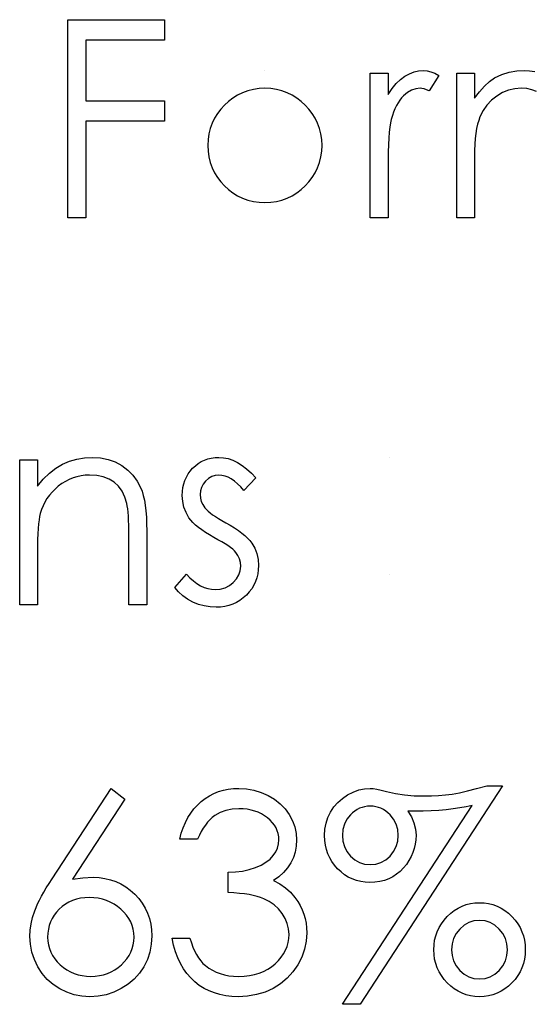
# Model space of a CAD drawing. Header units: inches. Extents: x 7.3 to 43.3, y -43.5 to -20.4.
# Tile 84 of 136: x 36.193 to 36.55, y -38.361 to -37.676. Entities that reach past the tile are written whole.
import ezdxf

# ---------------------------------------------------------------- set-up
doc = ezdxf.new("R2010")
doc.units = ezdxf.units.IN
doc.header["$LTSCALE"] = 0.5
doc.header["$MEASUREMENT"] = 0

msp = doc.modelspace()

# ---------------------------------------------------------------- linework, layer by layer
at = {"color": 7, "linetype": 'Continuous'}
for p, q in [((36.22681, -37.67626), (36.29394, -37.67626)), ((36.22681, -37.81405), (36.22681, -37.67626)), ((36.29394, -37.67626), (36.29394, -37.67626)), ((36.29394, -37.67626), (36.29394, -37.69039)), ((36.29394, -37.69039), (36.23917, -37.69039)), ((36.23917, -37.69039), (36.23917, -37.69039)), ((36.23917, -37.69039), (36.23917, -37.73279)), ((36.29394, -37.69039), (36.29394, -37.69039)), ((36.36378, -37.71159), (36.36378, -37.71159)), ((36.46743, -37.71256), (36.47066, -37.71184)), ((36.47066, -37.71184), (36.47397, -37.71159)), ((36.47397, -37.71159), (36.47397, -37.71159)), ((36.47397, -37.71159), (36.47653, -37.71181)), ((36.47653, -37.71181), (36.47918, -37.71244)), ((36.47918, -37.71244), (36.48192, -37.71352)), ((36.53356, -37.71286), (36.53881, -37.71192)), ((36.53881, -37.71192), (36.54419, -37.71159)), ((36.54419, -37.71159), (36.54419, -37.71159)), ((36.54419, -37.71159), (36.54783, -37.71178)), ((36.54783, -37.71178), (36.55137, -37.71231)), ((36.43703, -37.71336), (36.4494, -37.71336)), ((36.43703, -37.81405), (36.43703, -37.71336)), ((36.4494, -37.71336), (36.4494, -37.71336)), ((36.4494, -37.71336), (36.4494, -37.72818)), ((36.45511, -37.72062), (36.45807, -37.71777)), ((36.45807, -37.71777), (36.4611, -37.71551)), ((36.4611, -37.71551), (36.46422, -37.7138)), ((36.46422, -37.7138), (36.46743, -37.71256)), ((36.48473, -37.71504), (36.47794, -37.72575)), ((36.48192, -37.71352), (36.48473, -37.71504)), ((36.48473, -37.71504), (36.48473, -37.71504)), ((36.4971, -37.71336), (36.50947, -37.71336)), ((36.4971, -37.81405), (36.4971, -37.71336)), ((36.50947, -37.71336), (36.50947, -37.71336)), ((36.50947, -37.71336), (36.50947, -37.73086)), ((36.51637, -37.72246), (36.51987, -37.71926)), ((36.51987, -37.71926), (36.52343, -37.7167)), ((36.52343, -37.7167), (36.52843, -37.71446)), ((36.52343, -37.7167), (36.52343, -37.7167)), ((36.52843, -37.71446), (36.53356, -37.71286)), ((36.4494, -37.72818), (36.45222, -37.72409)), ((36.45222, -37.72409), (36.45511, -37.72062)), ((36.46574, -37.72528), (36.4629, -37.72694)), ((36.46867, -37.72429), (36.46574, -37.72528)), ((36.47162, -37.72396), (36.46867, -37.72429)), ((36.47297, -37.72407), (36.47162, -37.72396)), ((36.47162, -37.72396), (36.47162, -37.72396)), ((36.47449, -37.7244), (36.47297, -37.72407)), ((36.47615, -37.72498), (36.47449, -37.7244)), ((36.47794, -37.72575), (36.47615, -37.72498)), ((36.47794, -37.72575), (36.47794, -37.72575)), ((36.51289, -37.72633), (36.51637, -37.72246)), ((36.53323, -37.72531), (36.52904, -37.72699)), ((36.53757, -37.72429), (36.53323, -37.72531)), ((36.54204, -37.72396), (36.53757, -37.72429)), ((36.54585, -37.7242), (36.54204, -37.72396)), ((36.54204, -37.72396), (36.54204, -37.72396)), ((36.54938, -37.72492), (36.54585, -37.7242)), ((36.55266, -37.72616), (36.54938, -37.72492)), ((36.23917, -37.73279), (36.23917, -37.73279)), ((36.23917, -37.73279), (36.29394, -37.73279)), ((36.29394, -37.73279), (36.29394, -37.73279)), ((36.29394, -37.73279), (36.29394, -37.74692)), ((36.4494, -37.72818), (36.4494, -37.72818)), ((36.45746, -37.73226), (36.4563, -37.73403)), ((36.45873, -37.73066), (36.45746, -37.73226)), ((36.46008, -37.72926), (36.45873, -37.73066)), ((36.4629, -37.72694), (36.46008, -37.72926)), ((36.50947, -37.73086), (36.51289, -37.72633)), ((36.50947, -37.73086), (36.50947, -37.73086)), ((36.52131, -37.73226), (36.51811, -37.73566)), ((36.52501, -37.72934), (36.52131, -37.73226)), ((36.52904, -37.72699), (36.52501, -37.72934)), ((36.45418, -37.73814), (36.45324, -37.74046)), ((36.4552, -37.73599), (36.45418, -37.73814)), ((36.4563, -37.73403), (36.4552, -37.73599)), ((36.51543, -37.7395), (36.51327, -37.74383)), ((36.51811, -37.73566), (36.51543, -37.7395)), ((36.45161, -37.74565), (36.45108, -37.74805)), ((36.45238, -37.74297), (36.45161, -37.74565)), ((36.45161, -37.74565), (36.45161, -37.74565)), ((36.45324, -37.74046), (36.45238, -37.74297)), ((36.51239, -37.74626), (36.51162, -37.74896)), ((36.51327, -37.74383), (36.51239, -37.74626)), ((36.29394, -37.74692), (36.23917, -37.74692)), ((36.23917, -37.74692), (36.23917, -37.74692)), ((36.23917, -37.74692), (36.23917, -37.81405)), ((36.29394, -37.74692), (36.29394, -37.74692)), ((36.45064, -37.75101), (36.45026, -37.75451)), ((36.45108, -37.74805), (36.45064, -37.75101)), ((36.51096, -37.752), (36.51043, -37.75534)), ((36.51162, -37.74896), (36.51096, -37.752)), ((36.44995, -37.75857), (36.4497, -37.76315)), ((36.45026, -37.75451), (36.44995, -37.75857)), ((36.50999, -37.75896), (36.50971, -37.7629)), ((36.51043, -37.75534), (36.50999, -37.75896)), ((36.4497, -37.76315), (36.44954, -37.76829)), ((36.50952, -37.76713), (36.50947, -37.77168)), ((36.50971, -37.7629), (36.50952, -37.76713)), ((36.44943, -37.77397), (36.4494, -37.78021)), ((36.44954, -37.76829), (36.44943, -37.77397)), ((36.50947, -37.77168), (36.50947, -37.77168)), ((36.50947, -37.77168), (36.50947, -37.81405)), ((36.4494, -37.78021), (36.4494, -37.78021)), ((36.4494, -37.78021), (36.4494, -37.81405)), ((36.23917, -37.81405), (36.22681, -37.81405)), ((36.22681, -37.81405), (36.22681, -37.81405)), ((36.23917, -37.81405), (36.23917, -37.81405)), ((36.4494, -37.81405), (36.43703, -37.81405)), ((36.43703, -37.81405), (36.43703, -37.81405)), ((36.4494, -37.81405), (36.4494, -37.81405)), ((36.50947, -37.81405), (36.4971, -37.81405)), ((36.4971, -37.81405), (36.4971, -37.81405)), ((36.50947, -37.81405), (36.50947, -37.81405)), ((36.19324, -37.98238), (36.20561, -37.98238)), ((36.19324, -38.08308), (36.19324, -37.98238)), ((36.20561, -37.98238), (36.20561, -37.98238)), ((36.20561, -37.98238), (36.20561, -38.00055)), ((36.21839, -37.9881), (36.22308, -37.98537)), ((36.22308, -37.98537), (36.22797, -37.9833)), ((36.22797, -37.9833), (36.23307, -37.9818)), ((36.23307, -37.9818), (36.2384, -37.98092)), ((36.2384, -37.98092), (36.24392, -37.98062)), ((36.24392, -37.98062), (36.24392, -37.98062)), ((36.24392, -37.98062), (36.2495, -37.98098)), ((36.2495, -37.98098), (36.25474, -37.98203)), ((36.25474, -37.98203), (36.25966, -37.98382)), ((36.25966, -37.98382), (36.26424, -37.9863)), ((36.26424, -37.9863), (36.26838, -37.9894)), ((36.31539, -37.98639), (36.31737, -37.98487)), ((36.31737, -37.98487), (36.31947, -37.98357)), ((36.31947, -37.98357), (36.32168, -37.98249)), ((36.32168, -37.98249), (36.32403, -37.98167)), ((36.32403, -37.98167), (36.32648, -37.98109)), ((36.32648, -37.98109), (36.32905, -37.98073)), ((36.32905, -37.98073), (36.33176, -37.98062)), ((36.33176, -37.98062), (36.33176, -37.98062)), ((36.33176, -37.98062), (36.33496, -37.98084)), ((36.33496, -37.98084), (36.33816, -37.9815)), ((36.33816, -37.9815), (36.34139, -37.98263)), ((36.34139, -37.98263), (36.34462, -37.98421)), ((36.34462, -37.98421), (36.34782, -37.98622)), ((36.34782, -37.98622), (36.35105, -37.98868)), ((36.45028, -37.98062), (36.45028, -37.98062)), ((36.20967, -37.99569), (36.21392, -37.99152)), ((36.21392, -37.99152), (36.21839, -37.9881)), ((36.23879, -37.99309), (36.23589, -37.99345)), ((36.24177, -37.99298), (36.23879, -37.99309)), ((36.24679, -37.99329), (36.24177, -37.99298)), ((36.24177, -37.99298), (36.24177, -37.99298)), ((36.26838, -37.9894), (36.27197, -37.99298)), ((36.27197, -37.99298), (36.27495, -37.99707)), ((36.30912, -37.99434), (36.31036, -37.99216)), ((36.31036, -37.99216), (36.31183, -37.99009)), ((36.31183, -37.99009), (36.31351, -37.98815)), ((36.31351, -37.98815), (36.31539, -37.98639)), ((36.33176, -37.99298), (36.32916, -37.99323)), ((36.33388, -37.99315), (36.33176, -37.99298)), ((36.33176, -37.99298), (36.33176, -37.99298)), ((36.33603, -37.99365), (36.33388, -37.99315)), ((36.35105, -37.98868), (36.35431, -37.99158)), ((36.35431, -37.99158), (36.35754, -37.99494)), ((36.20561, -38.00055), (36.20967, -37.99569)), ((36.22253, -37.99886), (36.2201, -38.00066)), ((36.22504, -37.99729), (36.22253, -37.99886)), ((36.22764, -37.99599), (36.22504, -37.99729)), ((36.23031, -37.99489), (36.22764, -37.99599)), ((36.23305, -37.99406), (36.23031, -37.99489)), ((36.23589, -37.99345), (36.23305, -37.99406)), ((36.25132, -37.99423), (36.24679, -37.99329)), ((36.25535, -37.99577), (36.25132, -37.99423)), ((36.25888, -37.99795), (36.25535, -37.99577)), ((36.26189, -38.00074), (36.25888, -37.99795)), ((36.27495, -37.99707), (36.27735, -38.00165)), ((36.30675, -38.0016), (36.30733, -37.99906)), ((36.30733, -37.99906), (36.3081, -37.99663)), ((36.3081, -37.99663), (36.30912, -37.99434)), ((36.32082, -37.99919), (36.31964, -38.00146)), ((36.32251, -37.99707), (36.32082, -37.99919)), ((36.32452, -37.99528), (36.32251, -37.99707)), ((36.32676, -37.99401), (36.32452, -37.99528)), ((36.32916, -37.99323), (36.32676, -37.99401)), ((36.33819, -37.99447), (36.33603, -37.99365)), ((36.34037, -37.99563), (36.33819, -37.99447)), ((36.34252, -37.99712), (36.34037, -37.99563)), ((36.34473, -37.99895), (36.34252, -37.99712)), ((36.34694, -38.0011), (36.34473, -37.99895)), ((36.35754, -37.99494), (36.34915, -38.00358)), ((36.20561, -38.00055), (36.20561, -38.00055)), ((36.21574, -38.00472), (36.21386, -38.00692)), ((36.21781, -38.00265), (36.21574, -38.00472)), ((36.2201, -38.00066), (36.21781, -38.00265)), ((36.26438, -38.00414), (36.26189, -38.00074)), ((36.26634, -38.00817), (36.26438, -38.00414)), ((36.27735, -38.00165), (36.27834, -38.00422)), ((36.27834, -38.00422), (36.2792, -38.00714)), ((36.30631, -38.00703), (36.30642, -38.00425)), ((36.30642, -38.00425), (36.30675, -38.0016)), ((36.31892, -38.00392), (36.31867, -38.00654)), ((36.31867, -38.00654), (36.31867, -38.00654)), ((36.31867, -38.00654), (36.31889, -38.00891)), ((36.31964, -38.00146), (36.31892, -38.00392)), ((36.34915, -38.00358), (36.34694, -38.0011)), ((36.34915, -38.00358), (36.34915, -38.00358)), ((36.21072, -38.01167), (36.20945, -38.01421)), ((36.21218, -38.00924), (36.21072, -38.01167)), ((36.21386, -38.00692), (36.21218, -38.00924)), ((36.26774, -38.0128), (36.26634, -38.00817)), ((36.26808, -38.0144), (36.26774, -38.0128)), ((36.26774, -38.0128), (36.26774, -38.0128)), ((36.2792, -38.00714), (36.27992, -38.01037)), ((36.27992, -38.01037), (36.28052, -38.01396)), ((36.30658, -38.01129), (36.30631, -38.00703)), ((36.30631, -38.00703), (36.30631, -38.00703)), ((36.30746, -38.01526), (36.30658, -38.01129)), ((36.31889, -38.00891), (36.31953, -38.0112)), ((36.31953, -38.0112), (36.3206, -38.01347)), ((36.3206, -38.01347), (36.32209, -38.01567)), ((36.20751, -38.01965), (36.20707, -38.02169)), ((36.20837, -38.01689), (36.20751, -38.01965)), ((36.20751, -38.01965), (36.20751, -38.01965)), ((36.20945, -38.01421), (36.20837, -38.01689)), ((36.26838, -38.01639), (36.26808, -38.0144)), ((36.26863, -38.01871), (36.26838, -38.01639)), ((36.26885, -38.02139), (36.26863, -38.01871)), ((36.28052, -38.01396), (36.28097, -38.01788)), ((36.28097, -38.01788), (36.2813, -38.02213)), ((36.3089, -38.01904), (36.30746, -38.01526)), ((36.31092, -38.02255), (36.3089, -38.01904)), ((36.32209, -38.01567), (36.32209, -38.01567)), ((36.32209, -38.01567), (36.32306, -38.01681)), ((36.32306, -38.01681), (36.32428, -38.01797)), ((36.32428, -38.01797), (36.32571, -38.01921)), ((36.32571, -38.01921), (36.32739, -38.02048)), ((36.32739, -38.02048), (36.32933, -38.0218)), ((36.20635, -38.02691), (36.20608, -38.03011)), ((36.20669, -38.02412), (36.20635, -38.02691)), ((36.20707, -38.02169), (36.20669, -38.02412)), ((36.26901, -38.02445), (36.26885, -38.02139)), ((36.26912, -38.02785), (36.26901, -38.02445)), ((36.2813, -38.02213), (36.28152, -38.02674)), ((36.28152, -38.02674), (36.28157, -38.03166)), ((36.31218, -38.02423), (36.31092, -38.02255)), ((36.31092, -38.02255), (36.31092, -38.02255)), ((36.31373, -38.02594), (36.31218, -38.02423)), ((36.3155, -38.02765), (36.31373, -38.02594)), ((36.32933, -38.0218), (36.33148, -38.02315)), ((36.33148, -38.02315), (36.33385, -38.02459)), ((36.33385, -38.02459), (36.33648, -38.02605)), ((36.33648, -38.02605), (36.33648, -38.02605)), ((36.33648, -38.02605), (36.33968, -38.02787)), ((36.20588, -38.03367), (36.20572, -38.03762)), ((36.20608, -38.03011), (36.20588, -38.03367)), ((36.26918, -38.0316), (36.26912, -38.02785)), ((36.26921, -38.03571), (36.26918, -38.0316)), ((36.28157, -38.03166), (36.28157, -38.03166)), ((36.28157, -38.03166), (36.28157, -38.08308)), ((36.31754, -38.02937), (36.3155, -38.02765)), ((36.31986, -38.03108), (36.31754, -38.02937)), ((36.3224, -38.03282), (36.31986, -38.03108)), ((36.32521, -38.03455), (36.3224, -38.03282)), ((36.33968, -38.02787), (36.3426, -38.02967)), ((36.3426, -38.02967), (36.34528, -38.03146)), ((36.34528, -38.03146), (36.34768, -38.03323)), ((36.34768, -38.03323), (36.34981, -38.035)), ((36.20572, -38.03762), (36.20564, -38.04195)), ((36.26921, -38.08308), (36.26921, -38.03571)), ((36.26921, -38.03571), (36.26921, -38.03571)), ((36.32828, -38.03629), (36.32521, -38.03455)), ((36.33112, -38.03784), (36.32828, -38.03629)), ((36.32828, -38.03629), (36.32828, -38.03629)), ((36.33369, -38.0393), (36.33112, -38.03784)), ((36.33601, -38.04068), (36.33369, -38.0393)), ((36.33805, -38.04201), (36.33601, -38.04068)), ((36.34981, -38.035), (36.35169, -38.03674)), ((36.35169, -38.03674), (36.35329, -38.03847)), ((36.35329, -38.03847), (36.35461, -38.04019)), ((36.35461, -38.04019), (36.35461, -38.04019)), ((36.35461, -38.04019), (36.35665, -38.04375)), ((36.20564, -38.04195), (36.20561, -38.04667)), ((36.20561, -38.04667), (36.20561, -38.04667)), ((36.20561, -38.04667), (36.20561, -38.08308)), ((36.33982, -38.04328), (36.33805, -38.04201)), ((36.34133, -38.04449), (36.33982, -38.04328)), ((36.34258, -38.04562), (36.34133, -38.04449)), ((36.34354, -38.04667), (36.34258, -38.04562)), ((36.34503, -38.04885), (36.34354, -38.04667)), ((36.34354, -38.04667), (36.34354, -38.04667)), ((36.35665, -38.04375), (36.35814, -38.04753)), ((36.35814, -38.04753), (36.359, -38.05153)), ((36.34608, -38.05117), (36.34503, -38.04885)), ((36.34672, -38.05366), (36.34608, -38.05117)), ((36.34694, -38.05628), (36.34672, -38.05366)), ((36.359, -38.05153), (36.3593, -38.05575)), ((36.34564, -38.06238), (36.34661, -38.05945)), ((36.34661, -38.05945), (36.34694, -38.05628)), ((36.34694, -38.05628), (36.34694, -38.05628)), ((36.35878, -38.06161), (36.35812, -38.06437)), ((36.35917, -38.05874), (36.35878, -38.06161)), ((36.3593, -38.05575), (36.35917, -38.05874)), ((36.3593, -38.05575), (36.3593, -38.05575)), ((36.30101, -38.07121), (36.3092, -38.06188)), ((36.3092, -38.06188), (36.3092, -38.06188)), ((36.3092, -38.06188), (36.31158, -38.06437)), ((36.31158, -38.06437), (36.31398, -38.06652)), ((36.31398, -38.06652), (36.31644, -38.06834)), ((36.31644, -38.06834), (36.31889, -38.06983)), ((36.33902, -38.06978), (36.34175, -38.06765)), ((36.34175, -38.06765), (36.34401, -38.06514)), ((36.34401, -38.06514), (36.34564, -38.06238)), ((36.35721, -38.06699), (36.35599, -38.06953)), ((36.35812, -38.06437), (36.35721, -38.06699)), ((36.45028, -38.06188), (36.45028, -38.06188)), ((36.30368, -38.07422), (36.30101, -38.07121)), ((36.30101, -38.07121), (36.30101, -38.07121)), ((36.30669, -38.0769), (36.30368, -38.07422)), ((36.31889, -38.06983), (36.3214, -38.07099)), ((36.3214, -38.07099), (36.32397, -38.07182)), ((36.32397, -38.07182), (36.32654, -38.07232)), ((36.32654, -38.07232), (36.32916, -38.07248)), ((36.32916, -38.07248), (36.33272, -38.07218)), ((36.32916, -38.07248), (36.32916, -38.07248)), ((36.33272, -38.07218), (36.33601, -38.07127)), ((36.33601, -38.07127), (36.33902, -38.06978)), ((36.35284, -38.07422), (36.35086, -38.0764)), ((36.35456, -38.07193), (36.35284, -38.07422)), ((36.35599, -38.06953), (36.35456, -38.07193)), ((36.31003, -38.07924), (36.30669, -38.0769)), ((36.3137, -38.08123), (36.31003, -38.07924)), ((36.3176, -38.08281), (36.3137, -38.08123)), ((36.34396, -38.08154), (36.34139, -38.08272)), ((36.34639, -38.0801), (36.34396, -38.08154)), ((36.34868, -38.07839), (36.34639, -38.0801)), ((36.35086, -38.0764), (36.34868, -38.07839)), ((36.20561, -38.08308), (36.19324, -38.08308)), ((36.19324, -38.08308), (36.19324, -38.08308)), ((36.20561, -38.08308), (36.20561, -38.08308)), ((36.28157, -38.08308), (36.26921, -38.08308)), ((36.26921, -38.08308), (36.26921, -38.08308)), ((36.28157, -38.08308), (36.28157, -38.08308)), ((36.32157, -38.08394), (36.3176, -38.08281)), ((36.32563, -38.08463), (36.32157, -38.08394)), ((36.3298, -38.08485), (36.32563, -38.08463)), ((36.33289, -38.08471), (36.3298, -38.08485)), ((36.3298, -38.08485), (36.3298, -38.08485)), ((36.33584, -38.08432), (36.33289, -38.08471)), ((36.33868, -38.08366), (36.33584, -38.08432)), ((36.34139, -38.08272), (36.33868, -38.08366)), ((36.21571, -38.27366), (36.25684, -38.21078)), ((36.25684, -38.21078), (36.26636, -38.21826)), ((36.33151, -38.21307), (36.33485, -38.21208)), ((36.33485, -38.21208), (36.3383, -38.21136)), ((36.3383, -38.21136), (36.34186, -38.21092)), ((36.34186, -38.21092), (36.34556, -38.21078)), ((36.34556, -38.21078), (36.34556, -38.21078)), ((36.34556, -38.21078), (36.35094, -38.21109)), ((36.35094, -38.21109), (36.35613, -38.21202)), ((36.35613, -38.21202), (36.36113, -38.21357)), ((36.42511, -38.21332), (36.42903, -38.21191)), ((36.42903, -38.21191), (36.433, -38.21106)), ((36.5289, -38.20901), (36.42997, -38.36094)), ((36.433, -38.21106), (36.43701, -38.21078)), ((36.43701, -38.21078), (36.43701, -38.21078)), ((36.43701, -38.21078), (36.43899, -38.21092)), ((36.43899, -38.21092), (36.44153, -38.21131)), ((36.44153, -38.21131), (36.44465, -38.21194)), ((36.44465, -38.21194), (36.4483, -38.21285)), ((36.50461, -38.21258), (36.51096, -38.21097)), ((36.51096, -38.21097), (36.51797, -38.20901)), ((36.51797, -38.20901), (36.51797, -38.20901)), ((36.51797, -38.20901), (36.5289, -38.20901)), ((36.26636, -38.21826), (36.22995, -38.27394)), ((36.26636, -38.21826), (36.26636, -38.21826)), ((36.31947, -38.21995), (36.32229, -38.21779)), ((36.32229, -38.21779), (36.32524, -38.21594)), ((36.32524, -38.21594), (36.32831, -38.21437)), ((36.32831, -38.21437), (36.33151, -38.21307)), ((36.36113, -38.21357), (36.36596, -38.21572)), ((36.36596, -38.21572), (36.37043, -38.2184)), ((36.37043, -38.2184), (36.37435, -38.22152)), ((36.41445, -38.22055), (36.41763, -38.21774)), ((36.41763, -38.21774), (36.42125, -38.21531)), ((36.42125, -38.21531), (36.42511, -38.21332)), ((36.4483, -38.21285), (36.4483, -38.21285)), ((36.4483, -38.21285), (36.45445, -38.21426)), ((36.45445, -38.21426), (36.46086, -38.21528)), ((36.46086, -38.21528), (36.46754, -38.21589)), ((36.46754, -38.21589), (36.47444, -38.21608)), ((36.47444, -38.21608), (36.47954, -38.216)), ((36.47444, -38.21608), (36.47444, -38.21608)), ((36.47954, -38.216), (36.48451, -38.21572)), ((36.48451, -38.21572), (36.48934, -38.21531)), ((36.48934, -38.21531), (36.49401, -38.2147)), ((36.49401, -38.2147), (36.49898, -38.21382)), ((36.49898, -38.21382), (36.50461, -38.21258)), ((36.31218, -38.22792), (36.31439, -38.22502)), ((36.31439, -38.22502), (36.31682, -38.22235)), ((36.31682, -38.22235), (36.31947, -38.21995)), ((36.34103, -38.22522), (36.33664, -38.22613)), ((36.34572, -38.22491), (36.34103, -38.22522)), ((36.34865, -38.22502), (36.34572, -38.22491)), ((36.34572, -38.22491), (36.34572, -38.22491)), ((36.35146, -38.22533), (36.34865, -38.22502)), ((36.35414, -38.22583), (36.35146, -38.22533)), ((36.35668, -38.22652), (36.35414, -38.22583)), ((36.37435, -38.22152), (36.37774, -38.22508)), ((36.37774, -38.22508), (36.38061, -38.22905)), ((36.4094, -38.22723), (36.41169, -38.2237)), ((36.41169, -38.2237), (36.41445, -38.22055)), ((36.41768, -38.36094), (36.50775, -38.22262)), ((36.42784, -38.22549), (36.42624, -38.22652)), ((36.42953, -38.22464), (36.42784, -38.22549)), ((36.43129, -38.224), (36.42953, -38.22464)), ((36.43311, -38.22353), (36.43129, -38.224)), ((36.43502, -38.22323), (36.43311, -38.22353)), ((36.43698, -38.22315), (36.43502, -38.22323)), ((36.43897, -38.22323), (36.43698, -38.22315)), ((36.44087, -38.22353), (36.43897, -38.22323)), ((36.44269, -38.224), (36.44087, -38.22353)), ((36.44446, -38.22464), (36.44269, -38.224)), ((36.44614, -38.22549), (36.44446, -38.22464)), ((36.44774, -38.22652), (36.44614, -38.22549)), ((36.4897, -38.22566), (36.48465, -38.2261)), ((36.49456, -38.22511), (36.4897, -38.22566)), ((36.49917, -38.22439), (36.49456, -38.22511)), ((36.50359, -38.22356), (36.49917, -38.22439)), ((36.50775, -38.22262), (36.50359, -38.22356)), ((36.50775, -38.22262), (36.50775, -38.22262)), ((36.30846, -38.23447), (36.31023, -38.23107)), ((36.31023, -38.23107), (36.31218, -38.22792)), ((36.32549, -38.23259), (36.32389, -38.2343)), ((36.32715, -38.23107), (36.32549, -38.23259)), ((36.32888, -38.22974), (36.32715, -38.23107)), ((36.33261, -38.22762), (36.32888, -38.22974)), ((36.33664, -38.22613), (36.33261, -38.22762)), ((36.35911, -38.22743), (36.35668, -38.22652)), ((36.3614, -38.22853), (36.35911, -38.22743)), ((36.36355, -38.22983), (36.3614, -38.22853)), ((36.36557, -38.23135), (36.36355, -38.22983)), ((36.36742, -38.23297), (36.36557, -38.23135)), ((36.38061, -38.22905), (36.38288, -38.23331)), ((36.40628, -38.23502), (36.40758, -38.23101)), ((36.40758, -38.23101), (36.4094, -38.22723)), ((36.42078, -38.23228), (36.41901, -38.23571)), ((36.42326, -38.22914), (36.42078, -38.23228)), ((36.42472, -38.22773), (36.42326, -38.22914)), ((36.42624, -38.22652), (36.42472, -38.22773)), ((36.44929, -38.22773), (36.44774, -38.22652)), ((36.45075, -38.22914), (36.44929, -38.22773)), ((36.45327, -38.23228), (36.45075, -38.22914)), ((36.45503, -38.23571), (36.45327, -38.23228)), ((36.46809, -38.22668), (36.46306, -38.2266)), ((36.46306, -38.2266), (36.46306, -38.2266)), ((36.46306, -38.2266), (36.46558, -38.23063)), ((36.46558, -38.23063), (36.4674, -38.23477)), ((36.47383, -38.22663), (36.46809, -38.22668)), ((36.46809, -38.22668), (36.46809, -38.22668)), ((36.47935, -38.22643), (36.47383, -38.22663)), ((36.48465, -38.2261), (36.47935, -38.22643)), ((36.30562, -38.24197), (36.30694, -38.23811)), ((36.30694, -38.23811), (36.30846, -38.23447)), ((36.32088, -38.23841), (36.3195, -38.24076)), ((36.32237, -38.23626), (36.32088, -38.23841)), ((36.32389, -38.2343), (36.32237, -38.23626)), ((36.36902, -38.23469), (36.36742, -38.23297)), ((36.37037, -38.23648), (36.36902, -38.23469)), ((36.37148, -38.23833), (36.37037, -38.23648)), ((36.37233, -38.24029), (36.37148, -38.23833)), ((36.38288, -38.23331), (36.38451, -38.23764)), ((36.38451, -38.23764), (36.38547, -38.24206)), ((36.40524, -38.24366), (36.40548, -38.23924)), ((36.40548, -38.23924), (36.40628, -38.23502)), ((36.41796, -38.23946), (36.4176, -38.24352)), ((36.41901, -38.23571), (36.41796, -38.23946)), ((36.45611, -38.23946), (36.45503, -38.23571)), ((36.45647, -38.24352), (36.45611, -38.23946)), ((36.4674, -38.23477), (36.46847, -38.23905)), ((36.46847, -38.23905), (36.46883, -38.24344)), ((36.30454, -38.24611), (36.30562, -38.24197)), ((36.3169, -38.24611), (36.30454, -38.24611)), ((36.30454, -38.24611), (36.30454, -38.24611)), ((36.31817, -38.24333), (36.31691, -38.24611)), ((36.3195, -38.24076), (36.31817, -38.24333)), ((36.37294, -38.24228), (36.37233, -38.24029)), ((36.37333, -38.24437), (36.37294, -38.24228)), ((36.37319, -38.24945), (36.37344, -38.24653)), ((36.37344, -38.24653), (36.37333, -38.24437)), ((36.37344, -38.24653), (36.37344, -38.24653)), ((36.38547, -38.24206), (36.3858, -38.24658)), ((36.40537, -38.24697), (36.40524, -38.24366)), ((36.40524, -38.24366), (36.40524, -38.24366)), ((36.4176, -38.24352), (36.4176, -38.24352)), ((36.4176, -38.24352), (36.41796, -38.24758)), ((36.45611, -38.24758), (36.45647, -38.24352)), ((36.45647, -38.24352), (36.45647, -38.24352)), ((36.4687, -38.24656), (36.46828, -38.24962)), ((36.46883, -38.24344), (36.4687, -38.24656)), ((36.46883, -38.24344), (36.46883, -38.24344)), ((36.37126, -38.25495), (36.37247, -38.25227)), ((36.37247, -38.25227), (36.37319, -38.24945)), ((36.38555, -38.25094), (36.38481, -38.25506)), ((36.3858, -38.24658), (36.38555, -38.25094)), ((36.3858, -38.24658), (36.3858, -38.24658)), ((36.40582, -38.25017), (36.40537, -38.24697)), ((36.40651, -38.25324), (36.40582, -38.25017)), ((36.4075, -38.25619), (36.40651, -38.25324)), ((36.41796, -38.24758), (36.41901, -38.2513)), ((36.41901, -38.2513), (36.42078, -38.25475)), ((36.45327, -38.25475), (36.45503, -38.2513)), ((36.45503, -38.2513), (36.45611, -38.24758)), ((36.46759, -38.25257), (36.46665, -38.25547)), ((36.46828, -38.24962), (36.46759, -38.25257)), ((36.36449, -38.26212), (36.36731, -38.25994)), ((36.36731, -38.25994), (36.36954, -38.25754)), ((36.36954, -38.25754), (36.37126, -38.25495)), ((36.38354, -38.25895), (36.38177, -38.26262)), ((36.38481, -38.25506), (36.38354, -38.25895)), ((36.4088, -38.259), (36.4075, -38.25619)), ((36.41034, -38.26168), (36.4088, -38.259)), ((36.42078, -38.25475), (36.42326, -38.25787)), ((36.42326, -38.25787), (36.42624, -38.26047)), ((36.44774, -38.26047), (36.45075, -38.25787)), ((36.45075, -38.25787), (36.45327, -38.25475)), ((36.46541, -38.25826), (36.46389, -38.26096)), ((36.46665, -38.25547), (36.46541, -38.25826)), ((36.35271, -38.26726), (36.3571, -38.26582)), ((36.3571, -38.26582), (36.3611, -38.26408)), ((36.3611, -38.26408), (36.36449, -38.26212)), ((36.37951, -38.26604), (36.37675, -38.26925)), ((36.38177, -38.26262), (36.37951, -38.26604)), ((36.41219, -38.26425), (36.41034, -38.26168)), ((36.41432, -38.26668), (36.41219, -38.26425)), ((36.41666, -38.26889), (36.41432, -38.26668)), ((36.42624, -38.26047), (36.42953, -38.26229)), ((36.42953, -38.26229), (36.43311, -38.26342)), ((36.43311, -38.26342), (36.43698, -38.26378)), ((36.43698, -38.26378), (36.44087, -38.26342)), ((36.43698, -38.26378), (36.43698, -38.26378)), ((36.44087, -38.26342), (36.44446, -38.26229)), ((36.44446, -38.26229), (36.44774, -38.26047)), ((36.46006, -38.26615), (36.45776, -38.2685)), ((36.46213, -38.26361), (36.46006, -38.26615)), ((36.46389, -38.26096), (36.46213, -38.26361)), ((36.21364, -38.27686), (36.21571, -38.27366)), ((36.21571, -38.27366), (36.21571, -38.27366)), ((36.22995, -38.27394), (36.23724, -38.27294)), ((36.22995, -38.27394), (36.22995, -38.27394)), ((36.23724, -38.27294), (36.24423, -38.27261)), ((36.24423, -38.27261), (36.24423, -38.27261)), ((36.24423, -38.27261), (36.24842, -38.27281)), ((36.24842, -38.27281), (36.25245, -38.27336)), ((36.25245, -38.27336), (36.25632, -38.27427)), ((36.3381, -38.26908), (36.34321, -38.26889)), ((36.3381, -38.28321), (36.3381, -38.26908)), ((36.3381, -38.26908), (36.3381, -38.26908)), ((36.34321, -38.26889), (36.34807, -38.26825)), ((36.34807, -38.26825), (36.35271, -38.26726)), ((36.37349, -38.2722), (36.36971, -38.27493)), ((36.37675, -38.26925), (36.37349, -38.2722)), ((36.41915, -38.27082), (36.41666, -38.26889)), ((36.42174, -38.27245), (36.41915, -38.27082)), ((36.42447, -38.27377), (36.42174, -38.27245)), ((36.42735, -38.27482), (36.42447, -38.27377)), ((36.44984, -38.27363), (36.44683, -38.27474)), ((36.45266, -38.27225), (36.44984, -38.27363)), ((36.45531, -38.27051), (36.45266, -38.27225)), ((36.45776, -38.2685), (36.45531, -38.27051)), ((36.20997, -38.28291), (36.21171, -38.27996)), ((36.21171, -38.27996), (36.21364, -38.27686)), ((36.25632, -38.27427), (36.26001, -38.27557)), ((36.26001, -38.27557), (36.26355, -38.27722)), ((36.26355, -38.27722), (36.26694, -38.27924)), ((36.26694, -38.27924), (36.27015, -38.28164)), ((36.36971, -38.27493), (36.36971, -38.27493)), ((36.36971, -38.27493), (36.37404, -38.27717)), ((36.37404, -38.27717), (36.37799, -38.27987)), ((36.37799, -38.27987), (36.38152, -38.28305)), ((36.43035, -38.27557), (36.42735, -38.27482)), ((36.4335, -38.27601), (36.43035, -38.27557)), ((36.43676, -38.27615), (36.4335, -38.27601)), ((36.44029, -38.27598), (36.43676, -38.27615)), ((36.43676, -38.27615), (36.43676, -38.27615)), ((36.44366, -38.27551), (36.44029, -38.27598)), ((36.44683, -38.27474), (36.44366, -38.27551)), ((36.20696, -38.28851), (36.20837, -38.28578)), ((36.20837, -38.28578), (36.20997, -38.28291)), ((36.2355, -38.28724), (36.23266, -38.28788)), ((36.23848, -38.28688), (36.2355, -38.28724)), ((36.24163, -38.28675), (36.23848, -38.28688)), ((36.24481, -38.28688), (36.24163, -38.28675)), ((36.24784, -38.28724), (36.24481, -38.28688)), ((36.25077, -38.28788), (36.24784, -38.28724)), ((36.27015, -38.28164), (36.27321, -38.2844)), ((36.27321, -38.2844), (36.276, -38.28744)), ((36.276, -38.28744), (36.27843, -38.29064)), ((36.34216, -38.28346), (36.3381, -38.28321)), ((36.3381, -38.28321), (36.3381, -38.28321)), ((36.34597, -38.28379), (36.34216, -38.28346)), ((36.34948, -38.28421), (36.34597, -38.28379)), ((36.35271, -38.2847), (36.34948, -38.28421)), ((36.35569, -38.28528), (36.35271, -38.2847)), ((36.35837, -38.28592), (36.35569, -38.28528)), ((36.36079, -38.28666), (36.35837, -38.28592)), ((36.36292, -38.28749), (36.36079, -38.28666)), ((36.36673, -38.28942), (36.36292, -38.28749)), ((36.38152, -38.28305), (36.38464, -38.28669)), ((36.38464, -38.28669), (36.38464, -38.28669)), ((36.38464, -38.28669), (36.38658, -38.28945)), ((36.20368, -38.29599), (36.20462, -38.29362)), ((36.20462, -38.29362), (36.20569, -38.29111)), ((36.20569, -38.29111), (36.20696, -38.28851)), ((36.22281, -38.29287), (36.22071, -38.29475)), ((36.22504, -38.29124), (36.22281, -38.29287)), ((36.22742, -38.28986), (36.22504, -38.29124)), ((36.22995, -38.28873), (36.22742, -38.28986)), ((36.23266, -38.28788), (36.22995, -38.28873)), ((36.25358, -38.28873), (36.25077, -38.28788)), ((36.25626, -38.28986), (36.25358, -38.28873)), ((36.25883, -38.29124), (36.25626, -38.28986)), ((36.26128, -38.29287), (36.25883, -38.29124)), ((36.26363, -38.29475), (36.26128, -38.29287)), ((36.27843, -38.29064), (36.28047, -38.29401)), ((36.28047, -38.29401), (36.28213, -38.29754)), ((36.37015, -38.29177), (36.36673, -38.28942)), ((36.37313, -38.29456), (36.37015, -38.29177)), ((36.38658, -38.28945), (36.38823, -38.29232)), ((36.38823, -38.29232), (36.38967, -38.29525)), ((36.49544, -38.29569), (36.49807, -38.29403)), ((36.49807, -38.29403), (36.50083, -38.29268)), ((36.50083, -38.29268), (36.50367, -38.29163)), ((36.50367, -38.29163), (36.50668, -38.29089)), ((36.50668, -38.29089), (36.50977, -38.29042)), ((36.50977, -38.29042), (36.513, -38.29028)), ((36.513, -38.29028), (36.51623, -38.29042)), ((36.51623, -38.29042), (36.51932, -38.29089)), ((36.51932, -38.29089), (36.52233, -38.29163)), ((36.52233, -38.29163), (36.5252, -38.29268)), ((36.5252, -38.29268), (36.52793, -38.29403)), ((36.52793, -38.29403), (36.53055, -38.29569)), ((36.20116, -38.30505), (36.20221, -38.30057)), ((36.20221, -38.30057), (36.20368, -38.29599)), ((36.21582, -38.30124), (36.21469, -38.30361)), ((36.2172, -38.29897), (36.21582, -38.30124)), ((36.21883, -38.29679), (36.2172, -38.29897)), ((36.22071, -38.29475), (36.21883, -38.29679)), ((36.26576, -38.29679), (36.26363, -38.29475)), ((36.26761, -38.29897), (36.26576, -38.29679)), ((36.26918, -38.30124), (36.26761, -38.29897)), ((36.27048, -38.30361), (36.26918, -38.30124)), ((36.28213, -38.29754), (36.28342, -38.30126)), ((36.28342, -38.30126), (36.28436, -38.30516)), ((36.37573, -38.29776), (36.37313, -38.29456)), ((36.37783, -38.30121), (36.37573, -38.29776)), ((36.37932, -38.3048), (36.37783, -38.30121)), ((36.38967, -38.29525), (36.39083, -38.29828)), ((36.39083, -38.29828), (36.39171, -38.30138)), ((36.48835, -38.30234), (36.49053, -38.29988)), ((36.49053, -38.29988), (36.49293, -38.29762)), ((36.49293, -38.29762), (36.49544, -38.29569)), ((36.53055, -38.29569), (36.53307, -38.29762)), ((36.53307, -38.29762), (36.53547, -38.29988)), ((36.53547, -38.29988), (36.53765, -38.30234)), ((36.20053, -38.30944), (36.20116, -38.30505)), ((36.21381, -38.3061), (36.21317, -38.30869)), ((36.21469, -38.30361), (36.21381, -38.3061)), ((36.27147, -38.3061), (36.27048, -38.30361)), ((36.27216, -38.30869), (36.27147, -38.3061)), ((36.28436, -38.30516), (36.28491, -38.30921)), ((36.3802, -38.30852), (36.37932, -38.3048)), ((36.39171, -38.30138), (36.39234, -38.30455)), ((36.39234, -38.30455), (36.39273, -38.30783)), ((36.39273, -38.30783), (36.39287, -38.31117)), ((36.48355, -38.31043), (36.48484, -38.30761)), ((36.48484, -38.30761), (36.48644, -38.30491)), ((36.48644, -38.30491), (36.48835, -38.30234)), ((36.50221, -38.30599), (36.49922, -38.30858)), ((36.50549, -38.30414), (36.50221, -38.30599)), ((36.50908, -38.303), (36.50549, -38.30414)), ((36.51294, -38.30265), (36.50908, -38.303)), ((36.51684, -38.303), (36.51294, -38.30265)), ((36.52042, -38.30414), (36.51684, -38.303)), ((36.52371, -38.30599), (36.52042, -38.30414)), ((36.52672, -38.30858), (36.52371, -38.30599)), ((36.53765, -38.30234), (36.53955, -38.30491)), ((36.53955, -38.30491), (36.54115, -38.30761)), ((36.54115, -38.30761), (36.54248, -38.31043)), ((36.20031, -38.31369), (36.20053, -38.30944)), ((36.20067, -38.31923), (36.20031, -38.31369)), ((36.20031, -38.31369), (36.20031, -38.31369)), ((36.21281, -38.31137), (36.21268, -38.31418)), ((36.21268, -38.31418), (36.21268, -38.31418)), ((36.21268, -38.31418), (36.21281, -38.31697)), ((36.21317, -38.30869), (36.21281, -38.31137)), ((36.2726, -38.31137), (36.27216, -38.30869)), ((36.27274, -38.31418), (36.2726, -38.31137)), ((36.2726, -38.31697), (36.27274, -38.31418)), ((36.27274, -38.31418), (36.27274, -38.31418)), ((36.28511, -38.31344), (36.28477, -38.31921)), ((36.28491, -38.30921), (36.28511, -38.31344)), ((36.28511, -38.31344), (36.28511, -38.31344)), ((36.30029, -38.31987), (36.29924, -38.31501)), ((36.29924, -38.31501), (36.29924, -38.31501)), ((36.29924, -38.31501), (36.31161, -38.31501)), ((36.31161, -38.31501), (36.31161, -38.31501)), ((36.31161, -38.31501), (36.3126, -38.31819)), ((36.3805, -38.31236), (36.3802, -38.30852)), ((36.38036, -38.31523), (36.3805, -38.31236)), ((36.3805, -38.31236), (36.3805, -38.31236)), ((36.39287, -38.31117), (36.39248, -38.31694)), ((36.39287, -38.31117), (36.39287, -38.31117)), ((36.48178, -38.31645), (36.48252, -38.31338)), ((36.48252, -38.31338), (36.48355, -38.31043)), ((36.49674, -38.3117), (36.49497, -38.31515)), ((36.49922, -38.30858), (36.49674, -38.3117)), ((36.52923, -38.3117), (36.52672, -38.30858)), ((36.531, -38.31515), (36.52923, -38.3117)), ((36.54248, -38.31043), (36.54347, -38.31338)), ((36.54347, -38.31338), (36.54422, -38.31645)), ((36.20169, -38.32462), (36.20067, -38.31923)), ((36.21281, -38.31697), (36.21323, -38.31962)), ((36.21323, -38.31962), (36.21392, -38.32222)), ((36.2715, -38.32222), (36.27219, -38.31962)), ((36.27219, -38.31962), (36.2726, -38.31697)), ((36.28477, -38.31921), (36.28373, -38.3247)), ((36.30161, -38.3244), (36.30029, -38.31987)), ((36.3126, -38.31819), (36.31368, -38.32114)), ((36.31368, -38.32114), (36.31489, -38.32387)), ((36.3781, -38.32332), (36.37915, -38.32073)), ((36.37915, -38.32073), (36.3799, -38.31802)), ((36.3799, -38.31802), (36.38036, -38.31523)), ((36.39248, -38.31694), (36.3913, -38.32257)), ((36.4812, -38.32296), (36.48134, -38.31965)), ((36.48134, -38.31965), (36.48178, -38.31645)), ((36.49392, -38.3189), (36.49357, -38.32296)), ((36.49497, -38.31515), (36.49392, -38.3189)), ((36.53207, -38.3189), (36.531, -38.31515)), ((36.53243, -38.32296), (36.53207, -38.3189)), ((36.54422, -38.31645), (36.54466, -38.31965)), ((36.54466, -38.31965), (36.5448, -38.32296)), ((36.20343, -38.32981), (36.20169, -38.32462)), ((36.21392, -38.32222), (36.21488, -38.32467)), ((36.21488, -38.32467), (36.2161, -38.32705)), ((36.2161, -38.32705), (36.21762, -38.32928)), ((36.2678, -38.32928), (36.26929, -38.32705)), ((36.26929, -38.32705), (36.27053, -38.32467)), ((36.27053, -38.32467), (36.2715, -38.32222)), ((36.28373, -38.3247), (36.28201, -38.32989)), ((36.30319, -38.32865), (36.30161, -38.3244)), ((36.30504, -38.33257), (36.30319, -38.32865)), ((36.31489, -38.32387), (36.31619, -38.32636)), ((36.31619, -38.32636), (36.31757, -38.32862)), ((36.31757, -38.32862), (36.31909, -38.33066)), ((36.37313, -38.33055), (36.37509, -38.32823)), ((36.37509, -38.32823), (36.37675, -38.32583)), ((36.37675, -38.32583), (36.3781, -38.32332)), ((36.38934, -38.3281), (36.38658, -38.33345)), ((36.3913, -38.32257), (36.38934, -38.3281)), ((36.48134, -38.32627), (36.4812, -38.32296)), ((36.4812, -38.32296), (36.4812, -38.32296)), ((36.48178, -38.32948), (36.48134, -38.32627)), ((36.49357, -38.32296), (36.49357, -38.32296)), ((36.49357, -38.32296), (36.49392, -38.32702)), ((36.49392, -38.32702), (36.49497, -38.33077)), ((36.531, -38.33077), (36.53207, -38.32702)), ((36.53207, -38.32702), (36.53243, -38.32296)), ((36.53243, -38.32296), (36.53243, -38.32296)), ((36.54466, -38.32627), (36.54422, -38.32948)), ((36.5448, -38.32296), (36.54466, -38.32627)), ((36.5448, -38.32296), (36.5448, -38.32296)), ((36.20583, -38.33486), (36.20343, -38.32981)), ((36.20884, -38.33952), (36.20583, -38.33486)), ((36.21762, -38.32928), (36.21938, -38.33146)), ((36.21938, -38.33146), (36.22145, -38.33351)), ((36.22145, -38.33351), (36.22372, -38.33538)), ((36.22372, -38.33538), (36.22609, -38.33701)), ((36.25932, -38.33701), (36.26167, -38.33538)), ((36.26167, -38.33538), (36.26393, -38.33351)), ((36.26393, -38.33351), (36.266, -38.33146)), ((36.266, -38.33146), (36.2678, -38.32928)), ((36.27959, -38.33483), (36.27655, -38.33936)), ((36.28201, -38.32989), (36.27959, -38.33483)), ((36.30713, -38.33621), (36.30504, -38.33257)), ((36.31909, -38.33066), (36.32069, -38.33248)), ((36.32069, -38.33248), (36.3224, -38.33406)), ((36.3224, -38.33406), (36.3224, -38.33406)), ((36.3224, -38.33406), (36.32474, -38.3358)), ((36.36568, -38.3366), (36.36836, -38.33483)), ((36.36836, -38.33483), (36.37087, -38.33279)), ((36.37087, -38.33279), (36.37313, -38.33055)), ((36.38658, -38.33345), (36.38315, -38.33845)), ((36.48252, -38.33254), (36.48178, -38.32948)), ((36.48355, -38.33549), (36.48252, -38.33254)), ((36.48484, -38.33831), (36.48355, -38.33549)), ((36.49497, -38.33077), (36.49674, -38.33422)), ((36.49674, -38.33422), (36.49922, -38.33734)), ((36.52672, -38.33734), (36.52923, -38.33422)), ((36.52923, -38.33422), (36.531, -38.33077)), ((36.54248, -38.33549), (36.54115, -38.33831)), ((36.54347, -38.33254), (36.54248, -38.33549)), ((36.54422, -38.32948), (36.54347, -38.33254)), ((36.2124, -38.34364), (36.20884, -38.33952)), ((36.22609, -38.33701), (36.22857, -38.33839)), ((36.22857, -38.33839), (36.23117, -38.3395)), ((36.23117, -38.3395), (36.23387, -38.34038)), ((36.23387, -38.34038), (36.23672, -38.34101)), ((36.23672, -38.34101), (36.23964, -38.34137)), ((36.23964, -38.34137), (36.24271, -38.34151)), ((36.24271, -38.34151), (36.24577, -38.34137)), ((36.24271, -38.34151), (36.24271, -38.34151)), ((36.24577, -38.34137), (36.2487, -38.34101)), ((36.2487, -38.34101), (36.25154, -38.34038)), ((36.25154, -38.34038), (36.25425, -38.3395)), ((36.25425, -38.3395), (36.25684, -38.33839)), ((36.25684, -38.33839), (36.25932, -38.33701)), ((36.27655, -38.33936), (36.27291, -38.34339)), ((36.30951, -38.33955), (36.30713, -38.33621)), ((36.31213, -38.34259), (36.30951, -38.33955)), ((36.32474, -38.3358), (36.32723, -38.33731)), ((36.32723, -38.33731), (36.32988, -38.33861)), ((36.32988, -38.33861), (36.33267, -38.33963)), ((36.33267, -38.33963), (36.33562, -38.34046)), ((36.33562, -38.34046), (36.33874, -38.34104)), ((36.33874, -38.34104), (36.342, -38.3414)), ((36.342, -38.3414), (36.34542, -38.34151)), ((36.34542, -38.34151), (36.34928, -38.34137)), ((36.34542, -38.34151), (36.34542, -38.34151)), ((36.34928, -38.34137), (36.35295, -38.34096)), ((36.35295, -38.34096), (36.35643, -38.3403)), ((36.35643, -38.3403), (36.35972, -38.33933)), ((36.35972, -38.33933), (36.36278, -38.33812)), ((36.36278, -38.33812), (36.36568, -38.3366)), ((36.38315, -38.33845), (36.37918, -38.34284)), ((36.48644, -38.34101), (36.48484, -38.33831)), ((36.48835, -38.34361), (36.48644, -38.34101)), ((36.49922, -38.33734), (36.50221, -38.33994)), ((36.50221, -38.33994), (36.50549, -38.34179)), ((36.50549, -38.34179), (36.50908, -38.34292)), ((36.51684, -38.34292), (36.52042, -38.34179)), ((36.52042, -38.34179), (36.52371, -38.33994)), ((36.52371, -38.33994), (36.52672, -38.33734)), ((36.53955, -38.34101), (36.53765, -38.34361)), ((36.54115, -38.33831), (36.53955, -38.34101)), ((36.21646, -38.3472), (36.2124, -38.34364)), ((36.22104, -38.35021), (36.21646, -38.3472)), ((36.26871, -38.34695), (36.26391, -38.35001)), ((36.27291, -38.34339), (36.26871, -38.34695)), ((36.31503, -38.34532), (36.31213, -38.34259)), ((36.31815, -38.34775), (36.31503, -38.34532)), ((36.32146, -38.34985), (36.31815, -38.34775)), ((36.3746, -38.34664), (36.36946, -38.34985)), ((36.37918, -38.34284), (36.3746, -38.34664)), ((36.49053, -38.34606), (36.48835, -38.34361)), ((36.49293, -38.3483), (36.49053, -38.34606)), ((36.49544, -38.35026), (36.49293, -38.3483)), ((36.50908, -38.34292), (36.51294, -38.34328)), ((36.51294, -38.34328), (36.51684, -38.34292)), ((36.51294, -38.34328), (36.51294, -38.34328)), ((36.53307, -38.3483), (36.53055, -38.35026)), ((36.53547, -38.34606), (36.53307, -38.3483)), ((36.53765, -38.34361), (36.53547, -38.34606)), ((36.22598, -38.35258), (36.22104, -38.35021)), ((36.23114, -38.35429), (36.22598, -38.35258)), ((36.2365, -38.35531), (36.23114, -38.35429)), ((36.24205, -38.35564), (36.2365, -38.35531)), ((36.24781, -38.35528), (36.24205, -38.35564)), ((36.24205, -38.35564), (36.24205, -38.35564)), ((36.25336, -38.35424), (36.24781, -38.35528)), ((36.25875, -38.35247), (36.25336, -38.35424)), ((36.26391, -38.35001), (36.25875, -38.35247)), ((36.32494, -38.35161), (36.32146, -38.34985)), ((36.32861, -38.35305), (36.32494, -38.35161)), ((36.33247, -38.35418), (36.32861, -38.35305)), ((36.33653, -38.35501), (36.33247, -38.35418)), ((36.34078, -38.35548), (36.33653, -38.35501)), ((36.3452, -38.35564), (36.34078, -38.35548)), ((36.35174, -38.35528), (36.3452, -38.35564)), ((36.3452, -38.35564), (36.3452, -38.35564)), ((36.35798, -38.35418), (36.35174, -38.35528)), ((36.36389, -38.35239), (36.35798, -38.35418)), ((36.36946, -38.34985), (36.36389, -38.35239)), ((36.49807, -38.35189), (36.49544, -38.35026)), ((36.50083, -38.35324), (36.49807, -38.35189)), ((36.50367, -38.35429), (36.50083, -38.35324)), ((36.50668, -38.35504), (36.50367, -38.35429)), ((36.50977, -38.35551), (36.50668, -38.35504)), ((36.513, -38.35564), (36.50977, -38.35551)), ((36.51623, -38.35551), (36.513, -38.35564)), ((36.513, -38.35564), (36.513, -38.35564)), ((36.51932, -38.35504), (36.51623, -38.35551)), ((36.52233, -38.35429), (36.51932, -38.35504)), ((36.5252, -38.35324), (36.52233, -38.35429)), ((36.52793, -38.35189), (36.5252, -38.35324)), ((36.53055, -38.35026), (36.52793, -38.35189)), ((36.42997, -38.36094), (36.41768, -38.36094)), ((36.41768, -38.36094), (36.41768, -38.36094)), ((36.42997, -38.36094), (36.42997, -38.36094))]:
    msp.add_line(p, q, dxfattribs=at)
msp.add_arc((36.36372, -37.7637), 0.03974, 90.00007, 89.99993, dxfattribs=at)

doc.saveas('drawing.dxf')
